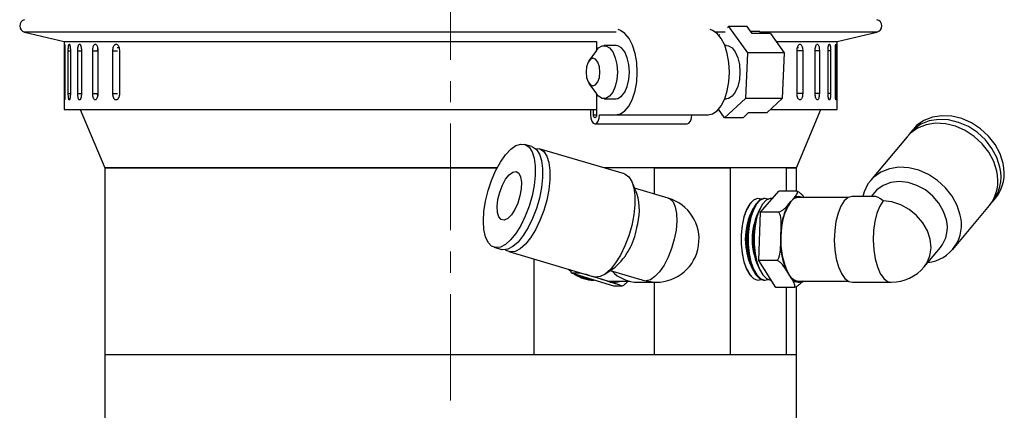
# Model space of a CAD drawing. Header units: inches. Extents: x 0.8 to 32, y -0.1 to 21.9.
# Tile 53 of 60: x 26.8 to 31.4, y 12.7 to 14.6. Entities that reach past the tile are written whole.
import ezdxf

# ---------------------------------------------------------------- set-up
doc = ezdxf.new("R2010")
doc.units = ezdxf.units.IN
doc.header["$MEASUREMENT"] = 0
doc.linetypes.add('CENTERX2', pattern=[0.8, 0.5, -0.1, 0.1, -0.1])

msp = doc.modelspace()

# ---------------------------------------------------------------- linework, layer by layer
at = {"color": 7, "linetype": 'CENTERX2', "lineweight": 18}
msp.add_line((28.7951, 4.7889), (28.7951, 16.9518), dxfattribs=at)
at = {"color": 7, "linetype": 'Continuous', "lineweight": 25}
for p, q in [((30.096, 14.5407), (30.1008, 14.5453)), ((30.1008, 14.5453), (30.1891, 14.422)), ((30.1874, 14.5453), (30.1008, 14.5453)), ((30.2111, 14.5122), (30.1874, 14.5453)), ((26.7937, 14.5183), (26.9799, 14.4742)), ((27.6867, 14.5183), (26.7937, 14.5183)), ((29.5727, 14.5183), (27.6867, 14.5183)), ((30.0846, 14.5183), (30.0398, 14.5183)), ((30.0558, 14.5032), (30.0594, 14.5066)), ((30.2478, 14.5208), (30.2049, 14.5208)), ((30.2977, 14.5122), (30.2111, 14.5122)), ((30.2478, 14.5208), (30.2475, 14.5122)), ((30.7971, 14.5183), (30.2477, 14.5183)), ((30.2977, 14.5122), (30.3623, 14.422)), ((30.6109, 14.4742), (30.7971, 14.5183)), ((26.9799, 14.4742), (26.9799, 14.1559)), ((26.9817, 14.4738), (29.4807, 14.4738)), ((27.1366, 14.4309), (27.1372, 14.44)), ((27.2352, 14.4446), (27.2288, 14.4446)), ((29.4796, 14.4329), (29.4451, 14.3839)), ((29.4807, 14.4752), (29.4807, 14.4343)), ((29.5721, 14.4559), (29.5158, 14.4559)), ((30.0916, 14.4559), (30.0831, 14.4559)), ((30.3252, 14.4738), (30.6092, 14.4738)), ((30.4296, 14.4446), (30.4252, 14.4446)), ((30.6109, 14.1559), (30.6109, 14.4742)), ((26.9804, 14.2309), (26.9804, 14.4309)), ((26.9804, 14.4309), (26.983, 14.4309)), ((26.983, 14.4309), (26.983, 14.2309)), ((26.9988, 14.2309), (26.9988, 14.4309)), ((26.9988, 14.4309), (27.0088, 14.4309)), ((27.0088, 14.4309), (27.0088, 14.2309)), ((27.0434, 14.2309), (27.0434, 14.4309)), ((27.0434, 14.4309), (27.0607, 14.4309)), ((27.0607, 14.4309), (27.0607, 14.2309)), ((27.1136, 14.2309), (27.1136, 14.4309)), ((27.1136, 14.4309), (27.1364, 14.4309)), ((27.1379, 14.4309), (27.1379, 14.2309)), ((27.2083, 14.2309), (27.2083, 14.4309)), ((27.2083, 14.4309), (27.2298, 14.4309)), ((27.2393, 14.4309), (27.2393, 14.2309)), ((30.1891, 14.422), (30.1798, 14.2076)), ((30.3623, 14.422), (30.1891, 14.422)), ((30.3623, 14.422), (30.353, 14.2076)), ((30.4225, 14.2309), (30.4225, 14.4309)), ((30.449, 14.4309), (30.4266, 14.4309)), ((30.449, 14.4309), (30.449, 14.2309)), ((30.5077, 14.2309), (30.5077, 14.4309)), ((30.5273, 14.4309), (30.5077, 14.4309)), ((30.5273, 14.4309), (30.5273, 14.2309)), ((30.5679, 14.2309), (30.5679, 14.4309)), ((30.5803, 14.4309), (30.5679, 14.4309)), ((30.5803, 14.4309), (30.5803, 14.2309)), ((30.6024, 14.2309), (30.6024, 14.4309)), ((30.6073, 14.4309), (30.6024, 14.4309)), ((30.6073, 14.4309), (30.6073, 14.2309)), ((29.4451, 14.2778), (29.4796, 14.2289)), ((26.9804, 14.2309), (26.983, 14.2309)), ((26.9988, 14.2309), (27.0088, 14.2309)), ((27.0434, 14.2309), (27.0607, 14.2309)), ((27.1136, 14.2309), (27.1364, 14.2309)), ((27.2083, 14.2309), (27.2298, 14.2309)), ((29.4807, 14.2274), (29.4807, 14.1309)), ((29.5158, 14.2059), (29.5721, 14.2059)), ((30.1798, 14.2076), (30.0823, 14.1164)), ((30.0831, 14.2059), (30.0916, 14.2059)), ((30.353, 14.2076), (30.1798, 14.2076)), ((30.353, 14.2076), (30.2816, 14.1409)), ((30.449, 14.2309), (30.4266, 14.2309)), ((30.5273, 14.2309), (30.5077, 14.2309)), ((30.5803, 14.2309), (30.5679, 14.2309)), ((30.6073, 14.2309), (30.6024, 14.2309)), ((26.9799, 14.1559), (29.4807, 14.1559)), ((27.0555, 14.1559), (27.1701, 13.8809)), ((29.4519, 14.1559), (29.4519, 14.1309)), ((29.4661, 14.1309), (29.4661, 14.1559)), ((30.0823, 14.1164), (30.0538, 14.1563)), ((30.2976, 14.1559), (30.6109, 14.1559)), ((30.4201, 13.8809), (30.5347, 14.1559)), ((29.4661, 14.1309), (29.4807, 14.1309)), ((29.4949, 14.1309), (29.5698, 14.1309)), ((29.5721, 14.1309), (30.005, 14.1309)), ((30.1689, 14.1164), (30.0823, 14.1164)), ((30.1689, 14.1164), (30.195, 14.1409)), ((30.195, 14.1409), (30.2816, 14.1409)), ((29.4734, 14.088), (29.9063, 14.088)), ((30.9688, 14.0631), (30.9539, 14.0453)), ((30.9391, 14.0276), (30.7669, 13.8212)), ((29.177, 13.9813), (29.1425, 13.9915)), ((29.6112, 13.8528), (29.2114, 13.9711)), ((27.1701, 13.8809), (27.1701, 13.0059)), ((28.7951, 13.8809), (27.1701, 13.8809)), ((27.1701, 13.8809), (29.0131, 13.8809)), ((29.0131, 13.8809), (28.7951, 13.8809)), ((30.4201, 13.8809), (29.5163, 13.8809)), ((29.7509, 13.8809), (29.7509, 13.7589)), ((29.7509, 13.8809), (30.1093, 13.8809)), ((30.1093, 13.0059), (30.1093, 13.8809)), ((30.372, 13.8809), (30.372, 13.7726)), ((30.372, 13.8809), (30.4201, 13.8809)), ((30.4201, 13.7726), (30.4201, 13.8809)), ((29.6703, 13.7606), (29.6478, 13.8142)), ((29.8176, 13.7392), (29.6596, 13.7859)), ((30.2504, 13.6729), (30.3367, 13.7726)), ((30.4229, 13.7726), (30.3367, 13.7726)), ((30.3935, 13.7228), (30.409, 13.7407)), ((30.6643, 13.7427), (30.43, 13.7427)), ((30.7827, 13.7474), (30.6826, 13.7474)), ((30.7866, 13.7662), (30.771, 13.7474)), ((31.3408, 13.7225), (31.3557, 13.7402)), ((30.273, 13.7374), (30.2691, 13.7374)), ((30.3062, 13.7374), (30.3015, 13.7374)), ((30.3779, 13.7048), (30.3935, 13.7228)), ((31.1538, 13.4983), (31.326, 13.7047)), ((30.2032, 13.6568), (30.1996, 13.6451)), ((30.2355, 13.6565), (30.2319, 13.6451)), ((30.2437, 13.4462), (30.2504, 13.6729)), ((30.3366, 13.6729), (30.2504, 13.6729)), ((30.347, 13.5595), (30.3482, 13.6004)), ((30.3458, 13.5187), (30.347, 13.5595)), ((28.9995, 13.5083), (29.034, 13.4981)), ((31.02, 13.4167), (31.0961, 13.5079)), ((29.0684, 13.4879), (29.4682, 13.3696)), ((29.1875, 13.0059), (29.1875, 13.4526)), ((29.5199, 13.382), (29.5679, 13.4148)), ((30.1996, 13.4466), (30.2032, 13.4349)), ((30.2319, 13.4466), (30.2355, 13.4352)), ((30.3299, 13.4462), (30.2437, 13.4462)), ((30.3234, 13.3191), (30.2437, 13.4462)), ((29.3529, 13.4037), (29.3611, 13.396)), ((29.3529, 13.4037), (29.3628, 13.3946)), ((29.353, 13.4037), (29.3611, 13.3961)), ((29.363, 13.3876), (29.3598, 13.4016)), ((29.4032, 13.3876), (29.363, 13.3876)), ((29.5612, 13.3255), (29.363, 13.3876)), ((29.5087, 13.3565), (29.473, 13.3677)), ((29.5452, 13.3993), (29.6821, 13.3588)), ((30.3835, 13.3826), (30.3691, 13.4055)), ((30.3978, 13.3598), (30.3835, 13.3826)), ((29.5444, 13.3453), (29.5087, 13.3565)), ((29.5575, 13.349), (29.6359, 13.349)), ((29.6014, 13.3255), (29.5612, 13.3255)), ((29.6753, 13.3443), (29.7604, 13.3443)), ((29.7509, 13.3443), (29.7509, 13.0059)), ((30.2691, 13.3544), (30.273, 13.3544)), ((30.4201, 13.0059), (30.4201, 13.3242)), ((30.43, 13.349), (30.6643, 13.349)), ((30.6826, 13.3443), (30.8653, 13.3443)), ((30.4096, 13.3191), (30.3234, 13.3191)), ((30.372, 13.3191), (30.372, 13.0059)), ((27.1701, 13.0059), (27.1701, 11.5059)), ((27.1701, 13.0059), (30.4201, 13.0059)), ((27.1701, 13.0059), (29.1875, 13.0059)), ((29.7509, 13.0059), (30.1093, 13.0059)), ((30.372, 13.0059), (30.4201, 13.0059)), ((30.4201, 11.5059), (30.4201, 13.0059))]:
    msp.add_line(p, q, dxfattribs=at)
at = {"color": 7, "linetype": 'Continuous', "lineweight": 25, "flags": 128}
for points in [[(29.5698, 14.1309), (29.5924, 14.135), (29.614, 14.1493), (29.6334, 14.1729), (29.6497, 14.2046), (29.662, 14.2429), (29.6696, 14.2857), (29.6721, 14.3309), (29.6696, 14.376), (29.662, 14.4188), (29.6497, 14.4571), (29.6334, 14.4888), (29.614, 14.5124), (29.5924, 14.5267), (29.5815, 14.53)], [(30.005, 14.1309), (30.0253, 14.135), (30.0469, 14.1493), (30.0664, 14.1729), (30.0826, 14.2046), (30.0949, 14.2429), (30.1025, 14.2857), (30.1051, 14.3309), (30.1025, 14.376), (30.0949, 14.4188), (30.0826, 14.4571), (30.0664, 14.4888), (30.0469, 14.5124), (30.0253, 14.5267), (30.0144, 14.53)], [(29.4796, 14.4329), (29.4898, 14.4446), (29.5069, 14.4546), (29.5247, 14.4546), (29.5418, 14.4446), (29.5568, 14.4253), (29.5684, 14.3984), (29.5758, 14.3661), (29.5783, 14.3309), (29.5758, 14.2956), (29.5684, 14.2633), (29.5568, 14.2364), (29.5418, 14.2172), (29.5247, 14.2071), (29.5069, 14.2071), (29.4898, 14.2172), (29.4796, 14.2289)], [(29.6346, 14.3309), (29.6321, 14.3661), (29.6247, 14.3984), (29.613, 14.4253), (29.5981, 14.4446), (29.581, 14.4546), (29.5721, 14.4559)], [(30.0916, 14.4559), (30.1005, 14.4546), (30.1175, 14.4446), (30.1325, 14.4253), (30.1442, 14.3984), (30.1516, 14.3661), (30.1541, 14.3309), (30.1516, 14.2956), (30.1442, 14.2633), (30.1325, 14.2364), (30.1175, 14.2172), (30.1005, 14.2071), (30.0916, 14.2059)], [(29.4313, 14.3309), (29.4338, 14.306), (29.4408, 14.2849), (29.4514, 14.2708), (29.4638, 14.2659), (29.4763, 14.2708), (29.4868, 14.2849), (29.4939, 14.306), (29.4964, 14.3309), (29.4939, 14.3557), (29.4868, 14.3768), (29.4763, 14.3909), (29.4638, 14.3959), (29.4514, 14.3909), (29.4408, 14.3768), (29.4338, 14.3557), (29.4313, 14.3309)], [(29.5721, 14.2059), (29.581, 14.2071), (29.5981, 14.2172), (29.613, 14.2364), (29.6247, 14.2633), (29.6321, 14.2956), (29.6346, 14.3309)], [(29.4519, 14.1309), (29.4536, 14.1145), (29.4582, 14.1006), (29.4652, 14.0913), (29.4734, 14.088), (29.4816, 14.0913), (29.4886, 14.1006), (29.4932, 14.1145), (29.4949, 14.1309)], [(29.4807, 14.1309), (29.4801, 14.1253), (29.4786, 14.1206), (29.4762, 14.1174), (29.4734, 14.1163), (29.4706, 14.1174), (29.4682, 14.1206), (29.4667, 14.1253), (29.4661, 14.1309)], [(29.9063, 14.088), (29.9145, 14.0913), (29.9215, 14.1006), (29.9261, 14.1145), (29.9278, 14.1309)], [(31.3757, 13.8839), (31.3614, 13.9292), (31.3383, 13.9726), (31.3073, 14.0123), (31.2698, 14.0468), (31.2274, 14.0747), (31.1816, 14.0947), (31.1344, 14.1061), (31.0878, 14.1084), (31.0436, 14.1015), (31.0036, 14.0857), (30.9696, 14.0617), (30.9468, 14.0362)], [(31.3906, 13.9017), (31.3762, 13.9469), (31.3531, 13.9903), (31.3222, 14.0301), (31.2847, 14.0646), (31.2422, 14.0925), (31.1964, 14.1125), (31.1493, 14.1239), (31.1026, 14.1262), (31.0584, 14.1193), (31.0185, 14.1035), (30.9844, 14.0794), (30.9688, 14.0631)], [(31.3609, 13.8661), (31.3465, 13.9114), (31.3234, 13.9548), (31.2925, 13.9945), (31.255, 14.029), (31.2125, 14.0569), (31.1667, 14.0769), (31.1196, 14.0883), (31.0729, 14.0906), (31.0287, 14.0837), (30.9888, 14.0679), (30.9547, 14.0439), (30.9391, 14.0276)], [(29.1775, 13.7499), (29.1634, 13.7009), (29.1455, 13.6539), (29.1246, 13.6108), (29.1015, 13.5735), (29.0771, 13.5433), (29.0525, 13.5217), (29.0287, 13.5093), (29.0065, 13.5068), (28.987, 13.5143), (28.971, 13.5314), (28.959, 13.5574), (28.9517, 13.5914), (28.9492, 13.6318), (28.9517, 13.677), (28.9591, 13.7253), (28.971, 13.7745), (28.9871, 13.8227), (29.0066, 13.868), (29.0287, 13.9084), (29.0526, 13.9423), (29.0772, 13.9684), (29.1016, 13.9855), (29.1247, 13.9929), (29.1456, 13.9904), (29.1635, 13.9781), (29.1775, 13.9564), (29.1872, 13.9263), (29.1922, 13.8889), (29.1922, 13.8459), (29.1872, 13.7989), (29.1775, 13.7499)], [(29.177, 13.9813), (29.1801, 13.9802), (29.1979, 13.9679), (29.212, 13.9462), (29.2217, 13.9161), (29.2267, 13.8787), (29.2266, 13.8357), (29.2217, 13.7887), (29.2119, 13.7397)], [(29.1931, 13.9725), (29.1936, 13.9725), (29.2145, 13.97), (29.2324, 13.9577), (29.2465, 13.936), (29.2562, 13.9059), (29.2611, 13.8685), (29.2611, 13.8255), (29.2561, 13.7785), (29.2464, 13.7295)], [(31.1887, 13.6598), (31.1744, 13.705), (31.1512, 13.7484), (31.1203, 13.7882), (31.0828, 13.8227), (31.0403, 13.8506), (30.9946, 13.8706), (30.9474, 13.882), (30.9007, 13.8843), (30.8565, 13.8774), (30.8166, 13.8616), (30.7825, 13.8375), (30.7557, 13.8062), (30.7373, 13.7689), (30.7313, 13.7474)], [(29.1209, 13.7499), (29.1105, 13.7163), (29.0966, 13.6856), (29.0804, 13.6607), (29.0634, 13.6437), (29.0471, 13.6361), (29.0329, 13.6387), (29.022, 13.6511), (29.0155, 13.6723), (29.014, 13.7004), (29.0175, 13.7329), (29.0258, 13.7669), (29.0381, 13.7994), (29.0533, 13.8275), (29.0701, 13.8487), (29.0869, 13.8611), (29.1024, 13.8636), (29.115, 13.8561), (29.1238, 13.8391), (29.1279, 13.8141), (29.1269, 13.7835), (29.1209, 13.7499)], [(29.6112, 13.8528), (29.6143, 13.8517), (29.6322, 13.8394), (29.6462, 13.8177), (29.6559, 13.7876), (29.6609, 13.7502), (29.6609, 13.7072), (29.6559, 13.6602), (29.6462, 13.6112)], [(31.124, 13.637), (31.1109, 13.677), (31.0893, 13.715), (31.0602, 13.7491), (31.0252, 13.7776), (30.9859, 13.799), (30.9445, 13.8123), (30.9029, 13.8169), (30.8632, 13.8123), (30.8274, 13.799), (30.7974, 13.7776), (30.7866, 13.7662)], [(29.2119, 13.7397), (29.1979, 13.6907), (29.18, 13.6437), (29.1591, 13.6006), (29.136, 13.5633), (29.1116, 13.5331), (29.087, 13.5115), (29.0631, 13.4991), (29.041, 13.4966), (29.034, 13.4981)], [(29.8176, 13.7392), (29.8255, 13.7357), (29.84, 13.7213), (29.8506, 13.6981), (29.8566, 13.6673), (29.8577, 13.6303), (29.854, 13.5892), (29.8456, 13.5459), (29.833, 13.5025), (29.8167, 13.4614), (29.7975, 13.4245), (29.7766, 13.3936), (29.7548, 13.3705), (29.7333, 13.3561), (29.7131, 13.3512)], [(30.6826, 13.7474), (30.6809, 13.7474), (30.662, 13.7415), (30.6441, 13.7257), (30.6282, 13.7009), (30.6149, 13.6684), (30.6051, 13.6297), (30.5992, 13.5868), (30.5974, 13.5418), (30.5999, 13.4971), (30.6066, 13.4548), (30.6171, 13.4171), (30.6308, 13.3858), (30.6472, 13.3625), (30.6653, 13.3485), (30.6826, 13.3443)], [(29.2464, 13.7295), (29.2323, 13.6805), (29.2145, 13.6335), (29.1935, 13.5905), (29.1704, 13.5531), (29.1461, 13.5229), (29.1214, 13.5013), (29.0976, 13.4889), (29.0755, 13.4864), (29.056, 13.4939), (29.0523, 13.4967)], [(30.2549, 13.7344), (30.2544, 13.7345), (30.2357, 13.737), (30.2172, 13.7291), (30.2, 13.7114), (30.1849, 13.6847), (30.1729, 13.6505), (30.1645, 13.6108), (30.1603, 13.5675), (30.1603, 13.523), (30.1647, 13.4798), (30.1732, 13.4401), (30.1853, 13.4062), (30.2004, 13.3797), (30.2177, 13.3622), (30.2362, 13.3547), (30.2549, 13.3574)], [(30.2549, 13.7344), (30.2544, 13.7346), (30.2357, 13.737), (30.2172, 13.7291), (30.2, 13.7114), (30.1849, 13.6847), (30.1729, 13.6506), (30.1645, 13.6108), (30.1603, 13.5675), (30.1603, 13.523), (30.1647, 13.4798), (30.1732, 13.4401), (30.1853, 13.4061), (30.2004, 13.3797), (30.2177, 13.3622), (30.2362, 13.3547), (30.2549, 13.3574)], [(30.2549, 13.7344), (30.2547, 13.7344), (30.236, 13.737), (30.2175, 13.7293), (30.2002, 13.7117), (30.1851, 13.6851), (30.1731, 13.6511), (30.1646, 13.6114), (30.1603, 13.5681), (30.1603, 13.5236), (30.1646, 13.4804), (30.1731, 13.4406), (30.1851, 13.4066), (30.2002, 13.38), (30.2175, 13.3624), (30.236, 13.3547), (30.2547, 13.3573), (30.2549, 13.3574)], [(30.2691, 13.7374), (30.2642, 13.737), (30.2457, 13.7291), (30.2284, 13.7114), (30.2134, 13.6847), (30.2014, 13.6506), (30.193, 13.6108), (30.1887, 13.5675), (30.1888, 13.523), (30.1932, 13.4798), (30.2017, 13.4401), (30.2138, 13.4061), (30.2289, 13.3797), (30.2462, 13.3622), (30.2647, 13.3547), (30.2691, 13.3544)], [(30.2872, 13.7344), (30.2868, 13.7345), (30.2681, 13.737), (30.2496, 13.7291), (30.2323, 13.7114), (30.2173, 13.6847), (30.2053, 13.6505), (30.1969, 13.6108), (30.1926, 13.5675), (30.1927, 13.523), (30.1971, 13.4798), (30.2056, 13.4401), (30.2177, 13.4062), (30.2328, 13.3797), (30.2501, 13.3622), (30.2686, 13.3547), (30.2872, 13.3574)], [(30.2873, 13.7344), (30.2868, 13.7346), (30.2681, 13.737), (30.2496, 13.7291), (30.2323, 13.7114), (30.2173, 13.6847), (30.2053, 13.6506), (30.1969, 13.6108), (30.1926, 13.5675), (30.1927, 13.523), (30.1971, 13.4798), (30.2056, 13.4401), (30.2177, 13.4061), (30.2328, 13.3797), (30.2501, 13.3622), (30.2686, 13.3547), (30.2873, 13.3574)], [(30.3015, 13.7374), (30.2965, 13.737), (30.278, 13.7291), (30.2608, 13.7114), (30.2458, 13.6847), (30.2338, 13.6506), (30.2254, 13.6108), (30.2211, 13.5675), (30.2212, 13.523), (30.2256, 13.4798), (30.234, 13.4401), (30.2462, 13.4061), (30.2613, 13.3797), (30.2786, 13.3622), (30.2971, 13.3547), (30.3015, 13.3544)], [(30.8268, 13.7257), (30.8108, 13.7009), (30.7976, 13.6684), (30.7878, 13.6297), (30.7819, 13.5868), (30.7801, 13.5418), (30.7826, 13.4971), (30.7893, 13.4548), (30.7998, 13.4171), (30.8135, 13.3858), (30.8299, 13.3625), (30.848, 13.3485), (30.8653, 13.3443)], [(31.02, 13.4167), (31.0321, 13.4337), (31.0466, 13.4678), (31.052, 13.5058), (31.048, 13.5459), (31.0348, 13.5859), (31.0132, 13.6239), (30.9841, 13.658), (30.9491, 13.6865), (30.9099, 13.7079), (30.8684, 13.7212), (30.8268, 13.7257)], [(29.6462, 13.6112), (29.6321, 13.5622), (29.6142, 13.5152), (29.5933, 13.4722), (29.5702, 13.4348), (29.5458, 13.4046), (29.5212, 13.383), (29.4974, 13.3706), (29.4752, 13.3681), (29.4682, 13.3696)], [(29.3504, 13.4044), (29.3597, 13.3957), (29.3615, 13.3941)], [(29.4814, 13.3678), (29.4867, 13.3651), (29.5087, 13.3565)], [(29.7131, 13.3512), (29.7536, 13.3444), (29.7604, 13.3443)]]:
    msp.add_lwpolyline(points, dxfattribs=at)
at = {"color": 7, "linetype": 'Continuous', "lineweight": 25}
for centre, radius, start, end in [((26.8006, 14.5475), 0.03, 103.3212, 256.6788), ((30.7902, 14.5475), 0.03, 283.3212, 76.6788), ((31.1967, 13.8384), 0.1847, 317.5931, 14.2562), ((31.2088, 13.8565), 0.1873, 321.6415, 13.9571), ((31.1791, 13.8209), 0.1873, 321.6415, 13.9571), ((29.4018, 13.6814), 0.2799, 342.69, 16.4284), ((29.7604, 13.5459), 0.2016, 270, 73.5161), ((30.4328, 13.6942), 0.0486, 93.3576, 143.9662), ((30.4299, 13.7081), 0.0387, 63.355, 122.6387), ((30.6255, 13.5684), 0.2787, 146.3678, 181.8285), ((30.6441, 13.5725), 0.2972, 153.5683, 174.628), ((30.4814, 13.5459), 0.302, 151.7342, 208.2658), ((30.5138, 13.5459), 0.3021, 151.7399, 208.2601), ((31.0174, 13.6132), 0.1775, 276.2612, 15.2106), ((30.5385, 13.5459), 0.3532, 163.6826, 196.3174), ((30.5709, 13.5459), 0.3532, 163.6826, 196.3174), ((30.9796, 13.6007), 0.149, 321.4709, 14.1276), ((29.3566, 13.6509), 0.3169, 311.8427, 350.4216), ((30.6822, 13.5365), 0.336, 176.0638, 207.2457), ((30.7038, 13.5336), 0.3584, 182.3723, 200.9373), ((30.8653, 13.5459), 0.2016, 270, 320.154), ((29.4681, 13.5165), 0.1622, 235.4339, 269.7252), ((29.4699, 13.5165), 0.1621, 235.566, 269.6348), ((29.4699, 13.5165), 0.1621, 235.5537, 269.7266), ((29.4699, 13.5163), 0.162, 235.9392, 269.661), ((29.4833, 13.5162), 0.1619, 240.7091, 264.681), ((29.4851, 13.5161), 0.1618, 242.2598, 262.9409), ((29.4851, 13.5161), 0.1618, 242.2893, 262.9115), ((29.6767, 13.518), 0.1737, 223.9476, 269.5221), ((30.4361, 13.4065), 0.0578, 204.3784, 263.8826), ((29.5575, 13.5117), 0.1626, 252.5452, 269.9846), ((29.5574, 13.5105), 0.1656, 265.4745, 282.9365), ((30.4296, 13.3868), 0.0417, 220.3444, 295.1141)]:
    msp.add_arc(centre, radius, start, end, dxfattribs=at)
for centre, major_axis, ratio, start_param, end_param in [((30.8653, 13.5459), (-0.0933, 0.1993), 0.323868, 5.664011, 6.132777), ((29.7604, 13.5459), (0.2643, -0.0383), 0.748682, 4.521277, 4.641483)]:
    msp.add_ellipse(centre, major_axis=major_axis, ratio=ratio, start_param=start_param, end_param=end_param, dxfattribs=at)
for points, knots in [([(26.9804, 14.4309), (26.9804, 14.4344), (26.9805, 14.4413), (26.9806, 14.4506), (26.9808, 14.4577), (26.9812, 14.4617), (26.9816, 14.4622), (26.982, 14.4593), (26.9825, 14.4531), (26.9828, 14.4444), (26.983, 14.4365), (26.983, 14.432), (26.983, 14.4309)], [0, 0, 0, 0, 0.107362, 0.214723, 0.322094, 0.429472, 0.536839, 0.644195, 0.751556, 0.858932, 0.966307, 1, 1, 1, 1]), ([(26.9988, 14.4309), (26.9989, 14.4326), (26.9989, 14.4361), (26.9991, 14.4411), (26.9994, 14.4459), (26.9998, 14.4503), (27.0003, 14.4541), (27.001, 14.4572), (27.0017, 14.4597), (27.0025, 14.4612), (27.0033, 14.462), (27.0041, 14.4618), (27.005, 14.4608), (27.0058, 14.4589), (27.0066, 14.4562), (27.0073, 14.4528), (27.0078, 14.4488), (27.0083, 14.4443), (27.0086, 14.4393), (27.0088, 14.4348), (27.0088, 14.432), (27.0088, 14.4309)], [0, 0, 0, 0, 0.05292, 0.107375, 0.160295, 0.214749, 0.267674, 0.322133, 0.375061, 0.429523, 0.482446, 0.536903, 0.58982, 0.644272, 0.697192, 0.751646, 0.804573, 0.859035, 0.911961, 0.966423, 1, 1, 1, 1]), ([(27.0434, 14.4309), (27.0435, 14.4326), (27.0435, 14.4361), (27.0439, 14.4411), (27.0444, 14.4459), (27.0452, 14.4503), (27.0462, 14.4541), (27.0473, 14.4572), (27.0486, 14.4597), (27.0499, 14.4612), (27.0514, 14.462), (27.0528, 14.4618), (27.0543, 14.4608), (27.0557, 14.4589), (27.057, 14.4562), (27.0581, 14.4528), (27.0591, 14.4488), (27.0599, 14.4443), (27.0604, 14.4393), (27.0607, 14.4348), (27.0607, 14.432), (27.0607, 14.4309)], [0, 0, 0, 0, 0.05292, 0.107375, 0.160295, 0.214749, 0.267674, 0.322133, 0.375061, 0.429523, 0.482446, 0.536903, 0.58982, 0.644272, 0.697192, 0.751646, 0.804573, 0.859035, 0.911961, 0.966423, 1, 1, 1, 1]), ([(27.1136, 14.4309), (27.1137, 14.4344), (27.114, 14.4413), (27.116, 14.4506), (27.119, 14.4577), (27.1228, 14.4617), (27.1269, 14.4622), (27.131, 14.4593), (27.1344, 14.4531), (27.1369, 14.4444), (27.1378, 14.4365), (27.1379, 14.432), (27.1379, 14.4309)], [0, 0, 0, 0, 0.107362, 0.214723, 0.322094, 0.429472, 0.536839, 0.644195, 0.751556, 0.858932, 0.966307, 1, 1, 1, 1]), ([(27.2083, 14.4309), (27.2084, 14.4344), (27.2088, 14.4413), (27.2114, 14.4506), (27.2152, 14.4577), (27.2201, 14.4617), (27.2254, 14.4622), (27.2305, 14.4593), (27.2349, 14.4531), (27.238, 14.4444), (27.2392, 14.4365), (27.2393, 14.432), (27.2393, 14.4309)], [0, 0, 0, 0, 0.107362, 0.214723, 0.322094, 0.429472, 0.536839, 0.644195, 0.751556, 0.858932, 0.966307, 1, 1, 1, 1]), ([(30.4225, 14.4309), (30.4226, 14.4344), (30.4229, 14.4413), (30.4253, 14.4506), (30.4287, 14.4577), (30.433, 14.4617), (30.4375, 14.4622), (30.4419, 14.4593), (30.4455, 14.4531), (30.448, 14.4444), (30.4489, 14.4365), (30.449, 14.432), (30.449, 14.4309)], [0, 0, 0, 0, 0.107362, 0.214723, 0.322094, 0.429472, 0.536839, 0.644195, 0.751556, 0.858932, 0.966307, 1, 1, 1, 1]), ([(30.5077, 14.4309), (30.5078, 14.4344), (30.508, 14.4413), (30.5098, 14.4506), (30.5124, 14.4577), (30.5155, 14.4617), (30.5189, 14.4622), (30.5221, 14.4593), (30.5247, 14.4531), (30.5266, 14.4444), (30.5272, 14.4365), (30.5273, 14.432), (30.5273, 14.4309)], [0, 0, 0, 0, 0.107362, 0.214723, 0.322094, 0.429472, 0.536839, 0.644195, 0.751556, 0.858932, 0.966307, 1, 1, 1, 1]), ([(30.5679, 14.4309), (30.568, 14.4326), (30.568, 14.4361), (30.5683, 14.4411), (30.5688, 14.4459), (30.5694, 14.4503), (30.5701, 14.4541), (30.571, 14.4572), (30.572, 14.4597), (30.573, 14.4612), (30.5741, 14.462), (30.5751, 14.4618), (30.5761, 14.4608), (30.5771, 14.4589), (30.5779, 14.4562), (30.5787, 14.4528), (30.5793, 14.4488), (30.5798, 14.4443), (30.5801, 14.4393), (30.5803, 14.4348), (30.5803, 14.432), (30.5803, 14.4309)], [0, 0, 0, 0, 0.05292, 0.107375, 0.160295, 0.214749, 0.267674, 0.322133, 0.375061, 0.429523, 0.482446, 0.536903, 0.58982, 0.644272, 0.697192, 0.751646, 0.804573, 0.859035, 0.911961, 0.966423, 1, 1, 1, 1]), ([(30.6024, 14.4309), (30.6024, 14.4344), (30.6025, 14.4413), (30.603, 14.4506), (30.6037, 14.4577), (30.6045, 14.4617), (30.6054, 14.4622), (30.6062, 14.4593), (30.6068, 14.4531), (30.6072, 14.4444), (30.6073, 14.4365), (30.6073, 14.432), (30.6073, 14.4309)], [0, 0, 0, 0, 0.1073618, 0.2147232, 0.3220944, 0.429472, 0.536839, 0.6441948, 0.7515565, 0.8589318, 0.9663073, 1, 1, 1, 1]), ([(26.983, 14.2309), (26.9829, 14.2274), (26.9829, 14.2204), (26.9826, 14.2111), (26.9822, 14.2041), (26.9817, 14.2), (26.9813, 14.1995), (26.9809, 14.2025), (26.9807, 14.2086), (26.9805, 14.2173), (26.9804, 14.2252), (26.9804, 14.2298), (26.9804, 14.2309)], [0, 0, 0, 0, 0.107362, 0.214723, 0.322094, 0.429472, 0.536839, 0.644195, 0.751556, 0.858932, 0.966307, 1, 1, 1, 1]), ([(27.0088, 14.2309), (27.0088, 14.2291), (27.0088, 14.2257), (27.0085, 14.2206), (27.0082, 14.2158), (27.0076, 14.2114), (27.007, 14.2076), (27.0063, 14.2045), (27.0055, 14.2021), (27.0047, 14.2005), (27.0038, 14.1998), (27.003, 14.1999), (27.0022, 14.201), (27.0014, 14.2028), (27.0007, 14.2055), (27.0001, 14.2089), (26.9996, 14.213), (26.9993, 14.2175), (26.999, 14.2224), (26.9989, 14.2269), (26.9988, 14.2298), (26.9988, 14.2309)], [0, 0, 0, 0, 0.05292, 0.107375, 0.160295, 0.214749, 0.267674, 0.322133, 0.375061, 0.429523, 0.482446, 0.536903, 0.58982, 0.644272, 0.697192, 0.751646, 0.804573, 0.859035, 0.911961, 0.966423, 1, 1, 1, 1]), ([(27.0607, 14.2309), (27.0607, 14.2291), (27.0606, 14.2257), (27.0602, 14.2206), (27.0596, 14.2158), (27.0588, 14.2114), (27.0577, 14.2076), (27.0565, 14.2045), (27.0552, 14.2021), (27.0538, 14.2005), (27.0523, 14.1998), (27.0508, 14.1999), (27.0494, 14.201), (27.0481, 14.2028), (27.0469, 14.2055), (27.0458, 14.2089), (27.0449, 14.213), (27.0442, 14.2175), (27.0437, 14.2224), (27.0435, 14.2269), (27.0435, 14.2298), (27.0434, 14.2309)], [0, 0, 0, 0, 0.05292, 0.107375, 0.160295, 0.214749, 0.267674, 0.322133, 0.375061, 0.429523, 0.482446, 0.536903, 0.58982, 0.644272, 0.697192, 0.751646, 0.804573, 0.859035, 0.911961, 0.966423, 1, 1, 1, 1]), ([(27.1379, 14.2309), (27.1378, 14.2274), (27.1375, 14.2204), (27.1353, 14.2111), (27.1321, 14.2041), (27.1282, 14.2), (27.1241, 14.1995), (27.1201, 14.2025), (27.1168, 14.2086), (27.1145, 14.2173), (27.1137, 14.2252), (27.1136, 14.2298), (27.1136, 14.2309)], [0, 0, 0, 0, 0.107362, 0.214723, 0.322094, 0.429472, 0.536839, 0.644195, 0.751556, 0.858932, 0.966307, 1, 1, 1, 1]), ([(27.1373, 14.2217), (27.137, 14.2236), (27.1366, 14.2266), (27.1366, 14.2298), (27.1366, 14.2309)], [0, 0, 0, 0, 0.652384, 1, 1, 1, 1]), ([(27.2393, 14.2309), (27.2393, 14.23), (27.2393, 14.2283), (27.2391, 14.2257), (27.2388, 14.2231), (27.2384, 14.2206), (27.2377, 14.2174), (27.2369, 14.2143), (27.2358, 14.2115), (27.2346, 14.2089), (27.2333, 14.2065), (27.2319, 14.2046), (27.2307, 14.2033), (27.2295, 14.2022), (27.2283, 14.2013), (27.227, 14.2006), (27.2253, 14.2), (27.2235, 14.1998), (27.2218, 14.2), (27.22, 14.2006), (27.2184, 14.2016), (27.2168, 14.2029), (27.2153, 14.2046), (27.2139, 14.2066), (27.2126, 14.209), (27.2118, 14.2109), (27.211, 14.213), (27.2103, 14.2152), (27.2097, 14.2175), (27.2092, 14.2199), (27.2088, 14.2224), (27.2085, 14.225), (27.2083, 14.2278), (27.2083, 14.2298), (27.2083, 14.2309)], [0, 0, 0, 0, 0.026375, 0.052933, 0.080068, 0.107403, 0.133778, 0.187424, 0.214759, 0.241136, 0.294786, 0.322124, 0.348503, 0.375064, 0.402204, 0.429543, 0.455919, 0.509568, 0.536904, 0.563278, 0.616921, 0.644254, 0.670629, 0.724275, 0.75161, 0.777988, 0.804549, 0.831688, 0.859027, 0.885405, 0.911966, 0.939105, 0.966444, 1, 1, 1, 1]), ([(30.449, 14.2309), (30.4489, 14.2274), (30.4486, 14.2204), (30.4464, 14.2111), (30.4431, 14.2041), (30.4389, 14.2), (30.4344, 14.1995), (30.43, 14.2025), (30.4262, 14.2086), (30.4236, 14.2173), (30.4225, 14.2252), (30.4225, 14.2298), (30.4225, 14.2309)], [0, 0, 0, 0, 0.107362, 0.214723, 0.322094, 0.429472, 0.536839, 0.644195, 0.751556, 0.858932, 0.966307, 1, 1, 1, 1]), ([(30.5273, 14.2309), (30.5272, 14.2274), (30.527, 14.2204), (30.5254, 14.2111), (30.523, 14.2041), (30.5199, 14.2), (30.5166, 14.1995), (30.5133, 14.2025), (30.5105, 14.2086), (30.5085, 14.2173), (30.5077, 14.2252), (30.5077, 14.2298), (30.5077, 14.2309)], [0, 0, 0, 0, 0.107362, 0.214723, 0.322094, 0.429472, 0.536839, 0.644195, 0.751556, 0.858932, 0.966307, 1, 1, 1, 1]), ([(30.5803, 14.2309), (30.5803, 14.2291), (30.5803, 14.2257), (30.58, 14.2206), (30.5796, 14.2158), (30.5791, 14.2114), (30.5784, 14.2076), (30.5776, 14.2045), (30.5767, 14.2021), (30.5758, 14.2005), (30.5747, 14.1998), (30.5737, 14.1999), (30.5726, 14.201), (30.5716, 14.2028), (30.5707, 14.2055), (30.5699, 14.2089), (30.5691, 14.213), (30.5686, 14.2175), (30.5682, 14.2224), (30.568, 14.2269), (30.568, 14.2298), (30.5679, 14.2309)], [0, 0, 0, 0, 0.05292, 0.107375, 0.160295, 0.214749, 0.267674, 0.322133, 0.375061, 0.429523, 0.482446, 0.536903, 0.58982, 0.644272, 0.697192, 0.751646, 0.804573, 0.859035, 0.911961, 0.966423, 1, 1, 1, 1]), ([(30.6073, 14.2309), (30.6073, 14.2274), (30.6073, 14.2204), (30.6069, 14.2111), (30.6064, 14.2041), (30.6057, 14.2), (30.6048, 14.1995), (30.604, 14.2025), (30.6032, 14.2086), (30.6026, 14.2173), (30.6024, 14.2252), (30.6024, 14.2298), (30.6024, 14.2309)], [0, 0, 0, 0, 0.107362, 0.214723, 0.322094, 0.429472, 0.536839, 0.644195, 0.751556, 0.858932, 0.966307, 1, 1, 1, 1]), ([(30.409, 13.7407), (30.4095, 13.7413), (30.4145, 13.747), (30.4214, 13.7559), (30.4261, 13.7664), (30.4238, 13.7709), (30.4229, 13.7726)], [0, 0, 0, 0, 0.052977, 0.518036, 0.80972, 1, 1, 1, 1]), ([(30.4229, 13.7726), (30.427, 13.7702), (30.4357, 13.765), (30.445, 13.7556), (30.4514, 13.7481), (30.4542, 13.7437), (30.4549, 13.7427)], [0, 0, 0, 0, 0.273828, 0.584581, 0.90403, 1, 1, 1, 1]), ([(30.3366, 13.6729), (30.3408, 13.6748), (30.3498, 13.6789), (30.3596, 13.6862), (30.3693, 13.695), (30.3748, 13.7012), (30.3779, 13.7048)], [0, 0, 0, 0, 0.20409, 0.435698, 0.673787, 1, 1, 1, 1]), ([(30.3482, 13.6004), (30.3482, 13.6017), (30.3486, 13.6147), (30.3484, 13.6349), (30.3447, 13.6587), (30.3389, 13.6689), (30.3366, 13.6729)], [0, 0, 0, 0, 0.052873, 0.517957, 0.809655, 1, 1, 1, 1]), ([(30.3299, 13.4462), (30.3326, 13.4505), (30.3414, 13.4648), (30.3446, 13.4907), (30.3454, 13.5106), (30.3458, 13.5187)], [0, 0, 0, 0, 0.204336, 0.673302, 1, 1, 1, 1]), ([(30.3691, 13.4055), (30.3687, 13.4063), (30.3641, 13.4135), (30.3562, 13.4249), (30.3434, 13.4382), (30.3337, 13.4439), (30.3299, 13.4462)], [0, 0, 0, 0, 0.0528733, 0.5179573, 0.8096552, 1, 1, 1, 1]), ([(29.473, 13.3677), (29.4719, 13.368), (29.4605, 13.3716), (29.4424, 13.3772), (29.4196, 13.3837), (29.4079, 13.3865), (29.4032, 13.3876)], [0, 0, 0, 0, 0.052977, 0.518036, 0.80972, 1, 1, 1, 1]), ([(29.6014, 13.3255), (29.5988, 13.3266), (29.5933, 13.3292), (29.5803, 13.3338), (29.5639, 13.3392), (29.5515, 13.3431), (29.5444, 13.3453)], [0, 0, 0, 0, 0.2040904, 0.4356981, 0.6737874, 1, 1, 1, 1]), ([(29.6289, 13.349), (29.6288, 13.349), (29.6238, 13.3438), (29.6145, 13.3353), (29.6051, 13.3283), (29.6014, 13.3255)], [0, 0, 0, 0, 0.003931, 0.606681, 1, 1, 1, 1]), ([(30.4096, 13.3191), (30.4102, 13.3202), (30.4116, 13.3226), (30.4122, 13.3282), (30.4105, 13.3361), (30.4065, 13.3449), (30.4021, 13.3529), (30.3992, 13.3575), (30.3978, 13.3598)], [0, 0, 0, 0, 0.1006918, 0.2046255, 0.4360381, 0.6739269, 0.8368519, 1, 1, 1, 1]), ([(30.4509, 13.351), (30.4504, 13.3504), (30.4454, 13.3447), (30.4369, 13.3358), (30.4235, 13.3253), (30.4135, 13.3209), (30.4096, 13.3191)], [0, 0, 0, 0, 0.052977, 0.518036, 0.80972, 1, 1, 1, 1])]:
    msp.add_open_spline(points, degree=3, knots=knots, dxfattribs=at)

doc.saveas('drawing.dxf')
